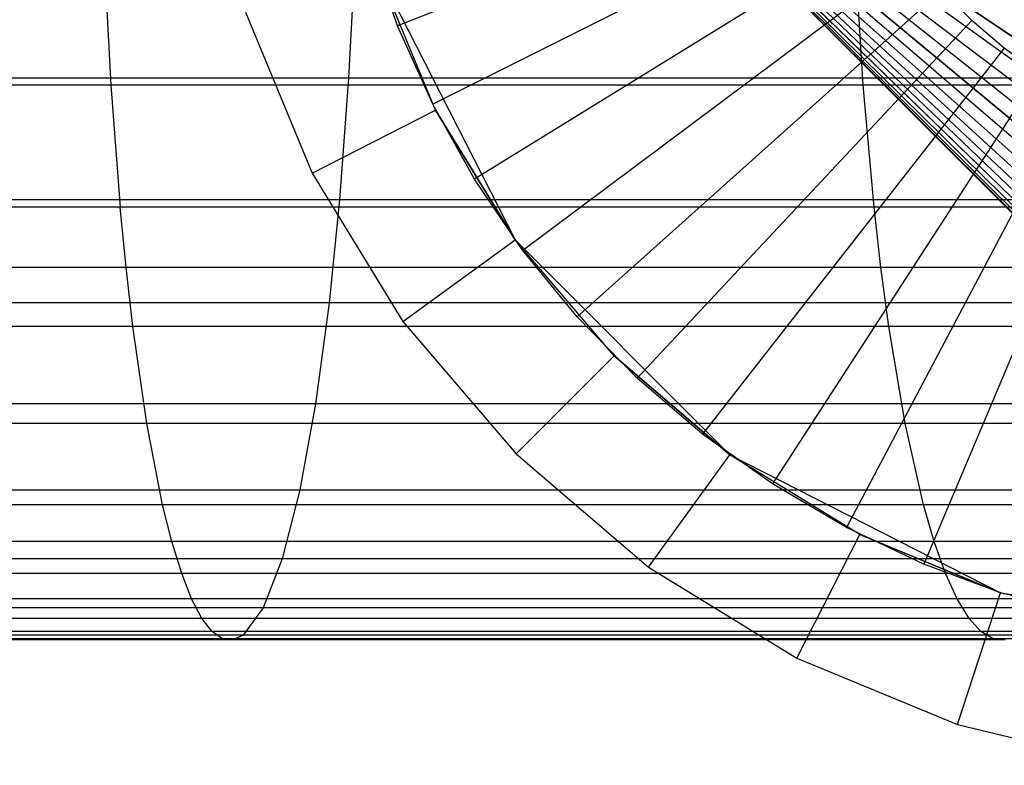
# Model space of a CAD drawing. Extents: x 1 to 115, y -55 to 55.
# Tile 64 of 86: x 96.93 to 100.48, y -3.95 to -1.26. Entities that reach past the tile are written whole.
import ezdxf

# ---------------------------------------------------------------- set-up
doc = ezdxf.new("R2010")
doc.units = 0
doc.header["$LTSCALE"] = 25.4
doc.layers.get('0').update_dxf_attribs({"linetype": 'CONTINUOUS'})

# ---------------------------------------------------------------- blocks, each defined once
blk = doc.blocks.new('NL2500025450_STL')
at = {"color": 0}
for p, q in [((98.55, 0, 53.8096), (100.55, -1.435, 52.4165)), ((100.55, -1.515, 52.5039), (98.55, 0, 53.8096)), ((98.55, 0, 53.8096), (100.55, -1.435, 52.4165)), ((98.55, 0, 53.8096), (100.55, -1.35, 52.3339)), ((98.55, 0, 53.8096), (100.55, -1.35, 52.3339)), ((98.55, 0, 53.8096), (100.55, -1.5897, 52.596)), ((100.55, -1.6588, 52.6923), (98.55, 0, 53.8096)), ((100.55, -1.7221, 52.7925), (98.55, 0, 53.8096)), ((100.55, -1.6588, 52.6923), (98.55, 0, 53.8096)), ((98.55, 0, 53.8096), (100.55, -1.5897, 52.596)), ((100.55, -1.515, 52.5039), (98.55, 0, 53.8096)), ((98.55, 0, 53.8096), (100.55, -1.8303, 53.0033)), ((100.55, -1.8748, 53.1132), (98.55, 0, 53.8096)), ((98.55, 0, 53.8096), (100.55, -1.8303, 53.0033)), ((98.55, 0, 53.8096), (100.55, -1.7793, 52.8963)), ((98.55, 0, 53.8096), (100.55, -1.7793, 52.8963)), ((100.55, -1.7221, 52.7925), (98.55, 0, 53.8096)), ((98.55, 0, 53.8096), (100.55, -1.9128, 53.2255)), ((100.55, -1.944, 53.3398), (98.55, 0, 53.8096)), ((100.55, -1.9685, 53.4558), (98.55, 0, 53.8096)), ((100.55, -1.944, 53.3398), (98.55, 0, 53.8096)), ((98.55, 0, 53.8096), (100.55, -1.9128, 53.2255)), ((100.55, -1.8748, 53.1132), (98.55, 0, 53.8096)), ((98.55, 0, 53.8096), (100.55, -1.9965, 53.6911)), ((100.55, -2, 53.8096), (98.55, 0, 53.8096)), ((98.55, 0, 53.8096), (100.55, -1.9965, 53.6911)), ((98.55, 0, 53.8096), (100.55, -1.986, 53.573)), ((98.55, 0, 53.8096), (100.55, -1.986, 53.573)), ((100.55, -1.9685, 53.4558), (98.55, 0, 53.8096)), ((98.55, 0, 53.8096), (100.55, -1.9965, 53.9281)), ((100.55, -1.986, 54.0461), (98.55, 0, 53.8096)), ((100.55, -1.9685, 54.1634), (98.55, 0, 53.8096)), ((100.55, -1.986, 54.0461), (98.55, 0, 53.8096)), ((98.55, 0, 53.8096), (100.55, -1.9965, 53.9281)), ((100.55, -2, 53.8096), (98.55, 0, 53.8096)), ((98.55, 0, 53.8096), (100.55, -1.9128, 54.3937)), ((100.55, -1.8748, 54.506), (98.55, 0, 53.8096)), ((98.55, 0, 53.8096), (100.55, -1.9128, 54.3937)), ((98.55, 0, 53.8096), (100.55, -1.944, 54.2794)), ((98.55, 0, 53.8096), (100.55, -1.944, 54.2794)), ((100.55, -1.9685, 54.1634), (98.55, 0, 53.8096)), ((98.55, 0, 53.8096), (100.55, -1.8303, 54.6158)), ((100.55, -1.7793, 54.7228), (98.55, 0, 53.8096)), ((100.55, -1.7221, 54.8266), (98.55, 0, 53.8096)), ((100.55, -1.7793, 54.7228), (98.55, 0, 53.8096)), ((98.55, 0, 53.8096), (100.55, -1.8303, 54.6158)), ((100.55, -1.8748, 54.506), (98.55, 0, 53.8096)), ((98.55, 0, 53.8096), (100.55, -1.5897, 55.0232)), ((100.55, -1.515, 55.1152), (98.55, 0, 53.8096)), ((98.55, 0, 53.8096), (100.55, -1.5897, 55.0232)), ((98.55, 0, 53.8096), (100.55, -1.6588, 54.9269)), ((98.55, 0, 53.8096), (100.55, -1.6588, 54.9269)), ((100.55, -1.7221, 54.8266), (98.55, 0, 53.8096)), ((98.55, 0, 53.8096), (100.55, -1.435, 55.2027)), ((100.55, -1.35, 55.2852), (98.55, 0, 53.8096)), ((100.55, -1.35, 55.2852), (98.55, 0, 53.8096)), ((98.55, 0, 53.8096), (100.55, -1.435, 55.2027)), ((100.55, -1.515, 55.1152), (98.55, 0, 53.8096)), ((99.9369, -0.637, 215.9753), (98.2946, -1.2856, 214.2096)), ((99.9369, -0.637, 215.9753), (98.2946, -1.2856, 214.2096)), ((99.9995, -0.7771, 215.9753), (98.421, -1.5682, 214.2096)), ((99.9995, -0.7771, 215.9753), (98.421, -1.5682, 214.2096)), ((100.0743, -0.9111, 215.9753), (98.5718, -1.8386, 214.2096)), ((100.0743, -0.9111, 215.9753), (98.5718, -1.8386, 214.2096)), ((98.2946, -1.2856, 213.8096), (98.1938, -0.9928, 213.8096)), ((98.2946, -1.2856, 214.2096), (98.1938, -0.9928, 214.2096)), ((98.2946, -1.2856, 213.8096), (98.1938, -0.9928, 213.8096)), ((98.2946, -1.2856, 214.2096), (98.1938, -0.9928, 214.2096)), ((98.1416, -1.0157, 10.843), (98.1179, -1.4746, 10.6694)), ((98.1416, -1.0157, 10.843), (98.1179, -1.4746, 10.6694)), ((97.2361, -1.0326, 4.2107), (97.2607, -1.4997, 4.3909)), ((97.2361, -1.0326, 4.2107), (97.2607, -1.4997, 4.3909)), ((100.1606, -1.0379, 215.9753), (98.746, -2.0947, 214.2096)), ((100.1606, -1.0379, 215.9753), (98.746, -2.0947, 214.2096)), ((99.9737, -1.4997, 3.9914), (99.9451, -1.0326, 3.8118)), ((99.9737, -1.4997, 3.9914), (99.9451, -1.0326, 3.8118)), ((98.4315, -1.589, 214.3096), (98.2213, -1.0816, 214.8096)), ((98.2213, -1.0816, 214.8096), (98.7184, -2.0572, 214.8096)), ((98.4315, -1.589, 214.3096), (98.2213, -1.0816, 214.3096)), ((98.4315, -1.589, 214.3096), (98.2213, -1.0816, 214.8096)), ((98.2213, -1.0816, 214.8096), (98.7184, -2.0572, 214.8096)), ((98.4315, -1.589, 214.3096), (98.2213, -1.0816, 214.3096)), ((100.2577, -1.1567, 215.9753), (98.9421, -2.3343, 214.2096)), ((100.2577, -1.1567, 215.9753), (98.9421, -2.3343, 214.2096)), ((100.365, -1.2664, 215.9753), (100.2577, -1.1567, 215.9753)), ((97.7458, -1.2361, 213.8096), (97.986, -1.816, 213.8096)), ((97.7458, -1.2361, 213.8096), (97.986, -1.816, 213.8096)), ((100.365, -1.2664, 215.9753), (99.1586, -2.5556, 214.2096)), ((100.365, -1.2664, 215.9753), (99.1586, -2.5556, 214.2096)), ((100.4816, -1.3661, 215.9753), (100.365, -1.2664, 215.9753)), ((98.421, -1.5682, 213.8096), (98.2946, -1.2856, 213.8096)), ((98.421, -1.5682, 214.2096), (98.2946, -1.2856, 214.2096)), ((98.2946, -1.2856, 214.2096), (98.2946, -1.2856, 213.8096)), ((98.421, -1.5682, 213.8096), (98.2946, -1.2856, 213.8096)), ((98.2946, -1.2856, 214.2096), (98.2946, -1.2856, 213.8096)), ((98.421, -1.5682, 214.2096), (98.2946, -1.2856, 214.2096)), ((100.4816, -1.3661, 215.9753), (99.3938, -2.757, 214.2096)), ((100.4816, -1.3661, 215.9753), (99.3938, -2.757, 214.2096)), ((100.6065, -1.4552, 215.9753), (100.4816, -1.3661, 215.9753)), ((100.6065, -1.4552, 215.9753), (99.6459, -2.9368, 214.2096)), ((100.6065, -1.4552, 215.9753), (99.6459, -2.9368, 214.2096)), ((98.1179, -1.4746, 10.6694), (94.4863, -1.4746, 11.1324)), ((98.1179, -1.4746, 10.6694), (94.4863, -1.4746, 11.1324)), ((98.1179, -1.4746, 10.6694), (98.085, -1.9128, 10.4285)), ((98.1179, -1.4746, 10.6694), (98.085, -1.9128, 10.4285)), ((100.9707, -1.4746, 10.2499), (98.1179, -1.4746, 10.6694)), ((100.9707, -1.4746, 10.2499), (98.1179, -1.4746, 10.6694)), ((97.2607, -1.4997, 4.3909), (93.7303, -1.4997, 4.8398)), ((97.2607, -1.4997, 4.3909), (93.7303, -1.4997, 4.8398)), ((97.2607, -1.4997, 4.3909), (97.2943, -1.9389, 4.6371)), ((99.9737, -1.4997, 3.9914), (97.2607, -1.4997, 4.3909)), ((97.2607, -1.4997, 4.3909), (97.2943, -1.9389, 4.6371)), ((99.9737, -1.4997, 3.9914), (97.2607, -1.4997, 4.3909)), ((102.2894, -1.4997, 3.591), (99.9737, -1.4997, 3.9914)), ((100.0128, -1.9389, 4.2369), (99.9737, -1.4997, 3.9914)), ((102.2894, -1.4997, 3.591), (99.9737, -1.4997, 3.9914)), ((100.0128, -1.9389, 4.2369), (99.9737, -1.4997, 3.9914)), ((100.7388, -1.5329, 215.9753), (99.9129, -3.0935, 214.2096)), ((100.7388, -1.5329, 215.9753), (99.9129, -3.0935, 214.2096)), ((97.986, -1.816, 213.8096), (98.4315, -1.589, 214.3096)), ((97.986, -1.816, 213.8096), (98.4315, -1.589, 214.3096)), ((98.5718, -1.8386, 213.8096), (98.421, -1.5682, 213.8096)), ((98.5718, -1.8386, 214.2096), (98.421, -1.5682, 214.2096)), ((98.421, -1.5682, 214.2096), (98.421, -1.5682, 213.8096)), ((98.5718, -1.8386, 213.8096), (98.421, -1.5682, 213.8096)), ((98.421, -1.5682, 214.2096), (98.421, -1.5682, 213.8096)), ((98.5718, -1.8386, 214.2096), (98.421, -1.5682, 214.2096)), ((98.7184, -2.0572, 214.3096), (98.4315, -1.589, 214.3096)), ((98.4315, -1.589, 214.3096), (98.7184, -2.0572, 214.8096)), ((98.4315, -1.589, 214.3096), (98.7184, -2.0572, 214.8096)), ((98.7184, -2.0572, 214.3096), (98.4315, -1.589, 214.3096)), ((100.8774, -1.5986, 215.9753), (100.1927, -3.2261, 214.2096)), ((100.8774, -1.5986, 215.9753), (100.1927, -3.2261, 214.2096)), ((97.986, -1.816, 213.8096), (98.3139, -2.3511, 213.8096)), ((97.986, -1.816, 213.8096), (98.3139, -2.3511, 213.8096)), ((98.746, -2.0947, 213.8096), (98.5718, -1.8386, 213.8096)), ((98.746, -2.0947, 214.2096), (98.5718, -1.8386, 214.2096)), ((98.5718, -1.8386, 214.2096), (98.5718, -1.8386, 213.8096)), ((98.746, -2.0947, 213.8096), (98.5718, -1.8386, 213.8096)), ((98.5718, -1.8386, 214.2096), (98.5718, -1.8386, 213.8096)), ((98.746, -2.0947, 214.2096), (98.5718, -1.8386, 214.2096)), ((98.085, -1.9128, 10.4285), (94.4573, -1.9128, 10.891)), ((98.085, -1.9128, 10.4285), (94.4573, -1.9128, 10.891)), ((98.085, -1.9128, 10.4285), (98.0472, -2.2841, 10.1519)), ((98.085, -1.9128, 10.4285), (98.0472, -2.2841, 10.1519)), ((100.9325, -1.9128, 10.0098), (98.085, -1.9128, 10.4285)), ((100.9325, -1.9128, 10.0098), (98.085, -1.9128, 10.4285)), ((97.2943, -1.9389, 4.6371), (93.76, -1.9389, 5.0866)), ((97.2943, -1.9389, 4.6371), (93.76, -1.9389, 5.0866)), ((97.3156, -2.1564, 4.7928), (97.2943, -1.9389, 4.6371)), ((97.3156, -2.1564, 4.7928), (97.2943, -1.9389, 4.6371)), ((100.0128, -1.9389, 4.2369), (97.2943, -1.9389, 4.6371)), ((100.0128, -1.9389, 4.2369), (97.2943, -1.9389, 4.6371)), ((100.0375, -2.1564, 4.392), (100.0128, -1.9389, 4.2369)), ((102.3353, -1.9389, 3.8353), (100.0128, -1.9389, 4.2369)), ((102.3353, -1.9389, 3.8353), (100.0128, -1.9389, 4.2369)), ((100.0375, -2.1564, 4.392), (100.0128, -1.9389, 4.2369)), ((98.3139, -2.3511, 213.8096), (98.7184, -2.0572, 214.3096)), ((98.3139, -2.3511, 213.8096), (98.7184, -2.0572, 214.3096)), ((99.0751, -2.4749, 214.3096), (98.7184, -2.0572, 214.8096)), ((98.7184, -2.0572, 214.8096), (99.4928, -2.8316, 214.8096)), ((99.0751, -2.4749, 214.3096), (98.7184, -2.0572, 214.3096)), ((98.7184, -2.0572, 214.3096), (98.7184, -2.0572, 214.8096)), ((99.0751, -2.4749, 214.3096), (98.7184, -2.0572, 214.8096)), ((98.7184, -2.0572, 214.3096), (98.7184, -2.0572, 214.8096)), ((98.7184, -2.0572, 214.8096), (99.4928, -2.8316, 214.8096)), ((99.0751, -2.4749, 214.3096), (98.7184, -2.0572, 214.3096)), ((98.9421, -2.3343, 213.8096), (98.746, -2.0947, 213.8096)), ((98.9421, -2.3343, 214.2096), (98.746, -2.0947, 214.2096)), ((98.746, -2.0947, 214.2096), (98.746, -2.0947, 213.8096)), ((98.9421, -2.3343, 213.8096), (98.746, -2.0947, 213.8096)), ((98.746, -2.0947, 214.2096), (98.746, -2.0947, 213.8096)), ((98.9421, -2.3343, 214.2096), (98.746, -2.0947, 214.2096)), ((97.3156, -2.1564, 4.7928), (93.7787, -2.1564, 5.2426)), ((97.3156, -2.1564, 4.7928), (93.7787, -2.1564, 5.2426)), ((97.34, -2.369, 4.9715), (97.3156, -2.1564, 4.7928)), ((100.0375, -2.1564, 4.392), (97.3156, -2.1564, 4.7928)), ((100.0375, -2.1564, 4.392), (97.3156, -2.1564, 4.7928)), ((97.34, -2.369, 4.9715), (97.3156, -2.1564, 4.7928)), ((100.0659, -2.369, 4.5702), (100.0375, -2.1564, 4.392)), ((102.3644, -2.1564, 3.9897), (100.0375, -2.1564, 4.392)), ((102.3644, -2.1564, 3.9897), (100.0375, -2.1564, 4.392)), ((100.0659, -2.369, 4.5702), (100.0375, -2.1564, 4.392)), ((98.0472, -2.2841, 10.1519), (94.424, -2.2841, 10.6137)), ((98.0472, -2.2841, 10.1519), (94.424, -2.2841, 10.6137)), ((98.0472, -2.2841, 10.1519), (97.9982, -2.6476, 9.7925)), ((98.0472, -2.2841, 10.1519), (97.9982, -2.6476, 9.7925)), ((100.8886, -2.2841, 9.7341), (98.0472, -2.2841, 10.1519)), ((100.8886, -2.2841, 9.7341), (98.0472, -2.2841, 10.1519)), ((99.1586, -2.5556, 213.8096), (98.9421, -2.3343, 213.8096)), ((99.1586, -2.5556, 214.2096), (98.9421, -2.3343, 214.2096)), ((98.9421, -2.3343, 214.2096), (98.9421, -2.3343, 213.8096)), ((99.1586, -2.5556, 213.8096), (98.9421, -2.3343, 213.8096)), ((98.9421, -2.3343, 214.2096), (98.9421, -2.3343, 213.8096)), ((99.1586, -2.5556, 214.2096), (98.9421, -2.3343, 214.2096)), ((97.34, -2.369, 4.9715), (93.8002, -2.369, 5.4217)), ((97.34, -2.369, 4.9715), (93.8002, -2.369, 5.4217)), ((100.0659, -2.369, 4.5702), (97.34, -2.369, 4.9715)), ((97.3903, -2.7185, 5.34), (97.34, -2.369, 4.9715)), ((100.0659, -2.369, 4.5702), (97.34, -2.369, 4.9715)), ((97.3903, -2.7185, 5.34), (97.34, -2.369, 4.9715)), ((98.3139, -2.3511, 213.8096), (98.7216, -2.8284, 213.8096)), ((98.3139, -2.3511, 213.8096), (98.7216, -2.8284, 213.8096)), ((102.3977, -2.369, 4.167), (100.0659, -2.369, 4.5702)), ((100.1244, -2.7185, 4.9375), (100.0659, -2.369, 4.5702)), ((102.3977, -2.369, 4.167), (100.0659, -2.369, 4.5702)), ((100.1244, -2.7185, 4.9375), (100.0659, -2.369, 4.5702)), ((98.7216, -2.8284, 213.8096), (99.0751, -2.4749, 214.3096)), ((98.7216, -2.8284, 213.8096), (99.0751, -2.4749, 214.3096)), ((99.4928, -2.8316, 214.3096), (99.0751, -2.4749, 214.3096)), ((99.0751, -2.4749, 214.3096), (99.4928, -2.8316, 214.8096)), ((99.0751, -2.4749, 214.3096), (99.4928, -2.8316, 214.8096)), ((99.4928, -2.8316, 214.3096), (99.0751, -2.4749, 214.3096)), ((99.3938, -2.757, 213.8096), (99.1586, -2.5556, 213.8096)), ((99.3938, -2.757, 214.2096), (99.1586, -2.5556, 214.2096)), ((99.1586, -2.5556, 214.2096), (99.1586, -2.5556, 213.8096)), ((99.3938, -2.757, 213.8096), (99.1586, -2.5556, 213.8096)), ((99.1586, -2.5556, 214.2096), (99.1586, -2.5556, 213.8096)), ((99.3938, -2.757, 214.2096), (99.1586, -2.5556, 214.2096)), ((97.9982, -2.6476, 9.7925), (94.3807, -2.6476, 10.2535)), ((97.9982, -2.6476, 9.7925), (94.3807, -2.6476, 10.2535)), ((97.9982, -2.6476, 9.7925), (97.9416, -2.9581, 9.3779)), ((97.9982, -2.6476, 9.7925), (97.9416, -2.9581, 9.3779)), ((100.8315, -2.6476, 9.3758), (97.9982, -2.6476, 9.7925)), ((100.8315, -2.6476, 9.3758), (97.9982, -2.6476, 9.7925)), ((97.3903, -2.7185, 5.34), (93.8446, -2.7185, 5.791)), ((97.3903, -2.7185, 5.34), (93.8446, -2.7185, 5.791)), ((100.1244, -2.7185, 4.9375), (97.3903, -2.7185, 5.34)), ((97.4472, -3.0114, 5.7569), (97.3903, -2.7185, 5.34)), ((100.1244, -2.7185, 4.9375), (97.3903, -2.7185, 5.34)), ((97.4472, -3.0114, 5.7569), (97.3903, -2.7185, 5.34)), ((102.4664, -2.7185, 4.5325), (100.1244, -2.7185, 4.9375)), ((100.1906, -3.0114, 5.3531), (100.1244, -2.7185, 4.9375)), ((102.4664, -2.7185, 4.5325), (100.1244, -2.7185, 4.9375)), ((100.1906, -3.0114, 5.3531), (100.1244, -2.7185, 4.9375)), ((99.6459, -2.9368, 213.8096), (99.3938, -2.757, 213.8096)), ((99.6459, -2.9368, 214.2096), (99.3938, -2.757, 214.2096)), ((99.3938, -2.757, 214.2096), (99.3938, -2.757, 213.8096)), ((99.6459, -2.9368, 213.8096), (99.3938, -2.757, 213.8096)), ((99.3938, -2.757, 214.2096), (99.3938, -2.757, 213.8096)), ((99.6459, -2.9368, 214.2096), (99.3938, -2.757, 214.2096)), ((98.7216, -2.8284, 213.8096), (99.1989, -3.2361, 213.8096)), ((98.7216, -2.8284, 213.8096), (99.1989, -3.2361, 213.8096)), ((99.1989, -3.2361, 213.8096), (99.4928, -2.8316, 214.3096)), ((99.1989, -3.2361, 213.8096), (99.4928, -2.8316, 214.3096)), ((99.961, -3.1185, 214.3096), (99.4928, -2.8316, 214.8096)), ((99.4928, -2.8316, 214.8096), (100.4684, -3.3287, 214.8096)), ((99.961, -3.1185, 214.3096), (99.4928, -2.8316, 214.3096)), ((99.4928, -2.8316, 214.3096), (99.4928, -2.8316, 214.8096)), ((99.961, -3.1185, 214.3096), (99.4928, -2.8316, 214.8096)), ((99.4928, -2.8316, 214.3096), (99.4928, -2.8316, 214.8096)), ((99.4928, -2.8316, 214.8096), (100.4684, -3.3287, 214.8096)), ((99.961, -3.1185, 214.3096), (99.4928, -2.8316, 214.3096)), ((99.9129, -3.0935, 213.8096), (99.6459, -2.9368, 213.8096)), ((99.9129, -3.0935, 214.2096), (99.6459, -2.9368, 214.2096)), ((99.6459, -2.9368, 214.2096), (99.6459, -2.9368, 213.8096)), ((99.9129, -3.0935, 213.8096), (99.6459, -2.9368, 213.8096)), ((99.6459, -2.9368, 214.2096), (99.6459, -2.9368, 213.8096)), ((99.9129, -3.0935, 214.2096), (99.6459, -2.9368, 214.2096)), ((94.3308, -2.9581, 9.838), (97.9416, -2.9581, 9.3779)), ((94.3308, -2.9581, 9.838), (97.9416, -2.9581, 9.3779)), ((97.9416, -2.9581, 9.3779), (97.8784, -3.2061, 8.9153)), ((97.9416, -2.9581, 9.3779), (97.8784, -3.2061, 8.9153)), ((97.9416, -2.9581, 9.3779), (100.7657, -2.9581, 8.9625)), ((97.9416, -2.9581, 9.3779), (100.7657, -2.9581, 8.9625)), ((97.4472, -3.0114, 5.7569), (93.8948, -3.0114, 6.2089)), ((97.4472, -3.0114, 5.7569), (93.8948, -3.0114, 6.2089)), ((97.4806, -3.1446, 6.0017), (97.4472, -3.0114, 5.7569)), ((100.1906, -3.0114, 5.3531), (97.4472, -3.0114, 5.7569)), ((100.1906, -3.0114, 5.3531), (97.4472, -3.0114, 5.7569)), ((97.4806, -3.1446, 6.0017), (97.4472, -3.0114, 5.7569)), ((100.2295, -3.1446, 5.5971), (100.1906, -3.0114, 5.3531)), ((102.5442, -3.0114, 4.9462), (100.1906, -3.0114, 5.3531)), ((102.5442, -3.0114, 4.9462), (100.1906, -3.0114, 5.3531)), ((100.2295, -3.1446, 5.5971), (100.1906, -3.0114, 5.3531)), ((99.734, -3.564, 213.8096), (99.961, -3.1185, 214.3096)), ((99.734, -3.564, 213.8096), (99.961, -3.1185, 214.3096)), ((100.1927, -3.2261, 213.8096), (99.9129, -3.0935, 213.8096)), ((100.1927, -3.2261, 214.2096), (99.9129, -3.0935, 214.2096)), ((99.9129, -3.0935, 214.2096), (99.9129, -3.0935, 213.8096)), ((100.1927, -3.2261, 213.8096), (99.9129, -3.0935, 213.8096)), ((99.9129, -3.0935, 214.2096), (99.9129, -3.0935, 213.8096)), ((100.1927, -3.2261, 214.2096), (99.9129, -3.0935, 214.2096)), ((100.4684, -3.3287, 214.3096), (99.961, -3.1185, 214.3096)), ((99.961, -3.1185, 214.3096), (100.4684, -3.3287, 214.8096)), ((99.961, -3.1185, 214.3096), (100.4684, -3.3287, 214.8096)), ((100.4684, -3.3287, 214.3096), (99.961, -3.1185, 214.3096)), ((97.4806, -3.1446, 6.0017), (93.9243, -3.1446, 6.4542)), ((97.4806, -3.1446, 6.0017), (93.9243, -3.1446, 6.4542)), ((97.5161, -3.2596, 6.2612), (97.4806, -3.1446, 6.0017)), ((100.2295, -3.1446, 5.5971), (97.4806, -3.1446, 6.0017)), ((100.2295, -3.1446, 5.5971), (97.4806, -3.1446, 6.0017)), ((97.5161, -3.2596, 6.2612), (97.4806, -3.1446, 6.0017)), ((100.2707, -3.2596, 5.8557), (100.2295, -3.1446, 5.5971)), ((102.5898, -3.1446, 5.189), (100.2295, -3.1446, 5.5971)), ((102.5898, -3.1446, 5.189), (100.2295, -3.1446, 5.5971)), ((100.2707, -3.2596, 5.8557), (100.2295, -3.1446, 5.5971)), ((97.8784, -3.2061, 8.9153), (94.2751, -3.2061, 9.3744)), ((97.8784, -3.2061, 8.9153), (94.2751, -3.2061, 9.3744)), ((97.8784, -3.2061, 8.9153), (97.8099, -3.383, 8.4135)), ((97.8784, -3.2061, 8.9153), (97.8099, -3.383, 8.4135)), ((100.6922, -3.2061, 8.5014), (97.8784, -3.2061, 8.9153)), ((100.6922, -3.2061, 8.5014), (97.8784, -3.2061, 8.9153)), ((100.4832, -3.3335, 213.8096), (100.1927, -3.2261, 213.8096)), ((100.4832, -3.3335, 214.2096), (100.1927, -3.2261, 214.2096)), ((100.1927, -3.2261, 214.2096), (100.1927, -3.2261, 213.8096)), ((100.4832, -3.3335, 213.8096), (100.1927, -3.2261, 213.8096)), ((100.1927, -3.2261, 214.2096), (100.1927, -3.2261, 213.8096)), ((100.4832, -3.3335, 214.2096), (100.1927, -3.2261, 214.2096)), ((97.5161, -3.2596, 6.2612), (93.9555, -3.2596, 6.7143)), ((97.5161, -3.2596, 6.2612), (93.9555, -3.2596, 6.7143)), ((97.5517, -3.3508, 6.5225), (97.5161, -3.2596, 6.2612)), ((100.2707, -3.2596, 5.8557), (97.5161, -3.2596, 6.2612)), ((100.2707, -3.2596, 5.8557), (97.5161, -3.2596, 6.2612)), ((97.5517, -3.3508, 6.5225), (97.5161, -3.2596, 6.2612)), ((99.1989, -3.2361, 213.8096), (99.734, -3.564, 213.8096)), ((99.1989, -3.2361, 213.8096), (99.734, -3.564, 213.8096)), ((100.3122, -3.3508, 6.1163), (100.2707, -3.2596, 5.8557)), ((102.6382, -3.2596, 5.4463), (100.2707, -3.2596, 5.8557)), ((102.6382, -3.2596, 5.4463), (100.2707, -3.2596, 5.8557)), ((100.3122, -3.3508, 6.1163), (100.2707, -3.2596, 5.8557)), ((100.3139, -3.8042, 213.8096), (100.4684, -3.3287, 214.3096)), ((100.3139, -3.8042, 213.8096), (100.4684, -3.3287, 214.3096)), ((101.0025, -3.4569, 214.3096), (100.4684, -3.3287, 214.8096)), ((100.4684, -3.3287, 214.8096), (101.55, -3.5, 214.8096)), ((101.0025, -3.4569, 214.3096), (100.4684, -3.3287, 214.3096)), ((100.4684, -3.3287, 214.3096), (100.4684, -3.3287, 214.8096)), ((101.0025, -3.4569, 214.3096), (100.4684, -3.3287, 214.8096)), ((100.4684, -3.3287, 214.3096), (100.4684, -3.3287, 214.8096)), ((100.4684, -3.3287, 214.8096), (101.55, -3.5, 214.8096)), ((101.0025, -3.4569, 214.3096), (100.4684, -3.3287, 214.3096)), ((97.5517, -3.3508, 6.5225), (93.987, -3.3508, 6.9762)), ((97.5517, -3.3508, 6.5225), (93.987, -3.3508, 6.9762)), ((97.5887, -3.4214, 6.7935), (97.5517, -3.3508, 6.5225)), ((100.3122, -3.3508, 6.1163), (97.5517, -3.3508, 6.5225)), ((100.3122, -3.3508, 6.1163), (97.5517, -3.3508, 6.5225)), ((97.5887, -3.4214, 6.7935), (97.5517, -3.3508, 6.5225)), ((100.3552, -3.4214, 6.3864), (100.3122, -3.3508, 6.1163)), ((102.6869, -3.3508, 5.7056), (100.3122, -3.3508, 6.1163)), ((102.6869, -3.3508, 5.7056), (100.3122, -3.3508, 6.1163)), ((100.3552, -3.4214, 6.3864), (100.3122, -3.3508, 6.1163)), ((97.8099, -3.383, 8.4135), (94.2147, -3.383, 8.8714)), ((97.8099, -3.383, 8.4135), (94.2147, -3.383, 8.8714)), ((97.8099, -3.383, 8.4135), (97.7374, -3.4813, 7.8827)), ((97.8099, -3.383, 8.4135), (97.7374, -3.4813, 7.8827)), ((100.6125, -3.383, 8.0012), (97.8099, -3.383, 8.4135)), ((100.6125, -3.383, 8.0012), (97.8099, -3.383, 8.4135)), ((97.5887, -3.4214, 6.7935), (94.0196, -3.4214, 7.2478)), ((97.5887, -3.4214, 6.7935), (94.0196, -3.4214, 7.2478)), ((97.6257, -3.469, 7.0641), (97.5887, -3.4214, 6.7935)), ((100.3552, -3.4214, 6.3864), (97.5887, -3.4214, 6.7935)), ((100.3552, -3.4214, 6.3864), (97.5887, -3.4214, 6.7935)), ((97.6257, -3.469, 7.0641), (97.5887, -3.4214, 6.7935)), ((100.3982, -3.469, 6.6561), (100.3552, -3.4214, 6.3864)), ((102.7375, -3.4214, 5.9744), (100.3552, -3.4214, 6.3864)), ((102.7375, -3.4214, 5.9744), (100.3552, -3.4214, 6.3864)), ((100.3982, -3.469, 6.6561), (100.3552, -3.4214, 6.3864)), ((97.6257, -3.469, 7.0641), (94.0522, -3.469, 7.519)), ((97.6257, -3.469, 7.0641), (94.0522, -3.469, 7.519)), ((97.6632, -3.495, 7.3391), (97.6257, -3.469, 7.0641)), ((100.3982, -3.469, 6.6561), (97.6257, -3.469, 7.0641)), ((100.3982, -3.469, 6.6561), (97.6257, -3.469, 7.0641)), ((97.6632, -3.495, 7.3391), (97.6257, -3.469, 7.0641)), ((100.4419, -3.495, 6.9302), (100.3982, -3.469, 6.6561)), ((102.7879, -3.469, 6.2428), (100.3982, -3.469, 6.6561)), ((102.7879, -3.469, 6.2428), (100.3982, -3.469, 6.6561)), ((100.4419, -3.495, 6.9302), (100.3982, -3.469, 6.6561)), ((97.6632, -3.495, 7.3391), (88.4325, -3.495, 8.4613)), ((97.6632, -3.495, 7.3391), (88.4325, -3.495, 8.4613)), ((94.1181, -3.4989, 8.0674), (97.6632, -3.495, 7.3391)), ((94.1181, -3.4989, 8.0674), (97.6632, -3.495, 7.3391)), ((97.7004, -3.4989, 7.6113), (94.1181, -3.4989, 8.0674)), ((97.7004, -3.4989, 7.6113), (94.1181, -3.4989, 8.0674)), ((97.7374, -3.4813, 7.8827), (94.1508, -3.4813, 8.3394)), ((97.7374, -3.4813, 7.8827), (94.1508, -3.4813, 8.3394)), ((100.4419, -3.495, 6.9302), (97.6632, -3.495, 7.3391)), ((100.4419, -3.495, 6.9302), (97.6632, -3.495, 7.3391)), ((97.7374, -3.4813, 7.8827), (97.7004, -3.4989, 7.6113)), ((97.7374, -3.4813, 7.8827), (97.7004, -3.4989, 7.6113)), ((100.4851, -3.4989, 7.2015), (97.7004, -3.4989, 7.6113)), ((100.4851, -3.4989, 7.2015), (97.7004, -3.4989, 7.6113)), ((100.5282, -3.4813, 7.4721), (97.7374, -3.4813, 7.8827)), ((100.5282, -3.4813, 7.4721), (97.7374, -3.4813, 7.8827)), ((102.8392, -3.495, 6.5156), (100.4419, -3.495, 6.9302)), ((102.8392, -3.495, 6.5156), (100.4419, -3.495, 6.9302)), ((99.734, -3.564, 213.8096), (100.3139, -3.8042, 213.8096)), ((99.734, -3.564, 213.8096), (100.3139, -3.8042, 213.8096)), ((100.3139, -3.8042, 213.8096), (100.9243, -3.9508, 213.8096)), ((100.3139, -3.8042, 213.8096), (100.9243, -3.9508, 213.8096))]:
    blk.add_line(p, q, dxfattribs=at)

msp = doc.modelspace()

# ---------------------------------------------------------------- block references
at = {"color": 0}
msp.add_blockref('NL2500025450_STL', (0, 0, 200), dxfattribs=at)

doc.saveas('drawing.dxf')
